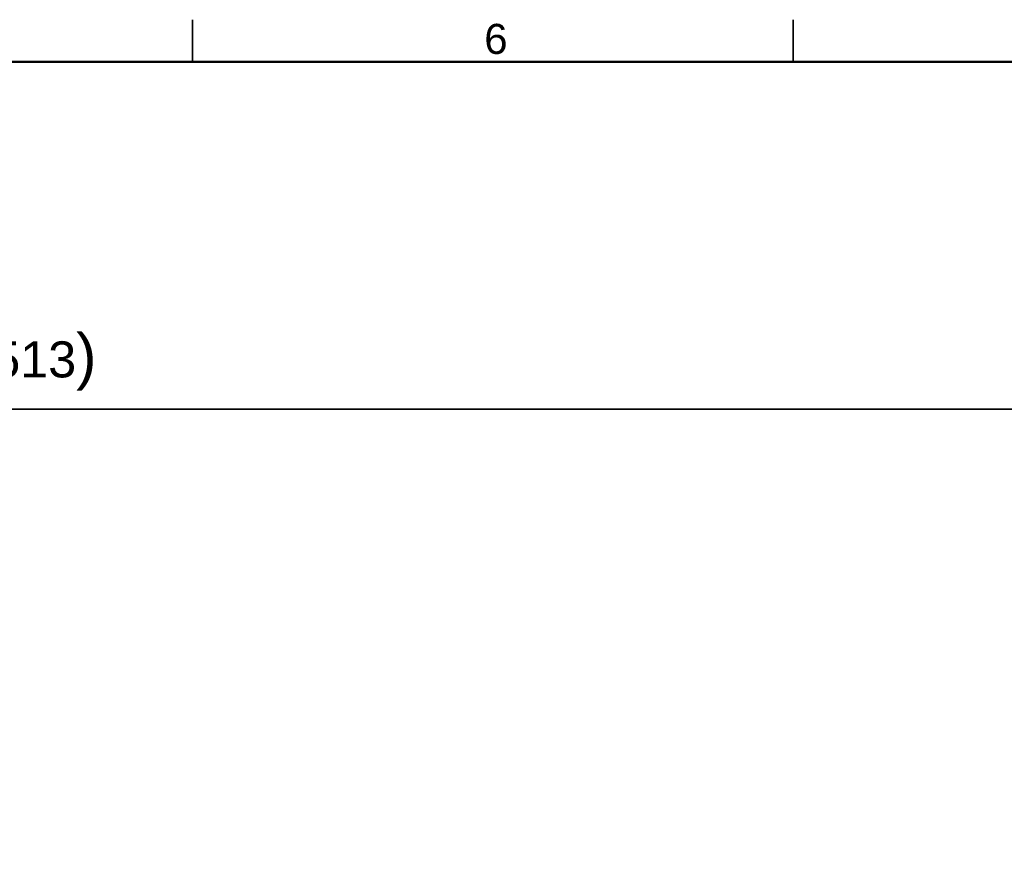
# Model space of a CAD drawing. Header units: millimetres. Extents: x 4 to 1188, y 1 to 840.
# Tile 85 of 256: x 230 to 312, y 769 to 840. Entities that reach past the tile are written whole.
import ezdxf

# ---------------------------------------------------------------- set-up
doc = ezdxf.new("R2010")
doc.units = ezdxf.units.MM
doc.layers.add('1', color=7, linetype='Continuous')
doc.layers.add('256', color=7, linetype='Continuous')
doc.styles.add('Arial Unicode MS', font='Arial Unicode MS')
doc.dimstyles.get("Standard").update_dxf_attribs({"dimtxt": 0.18, "dimasz": 0.18, "dimexe": 0.18, "dimexo": 0.0625, "dimgap": 0.09, "dimtad": 0, "dimtih": 1, "dimtoh": 1, "dimdec": 4, "dimzin": 0, "dimdsep": 46, "dimtxsty": 'Standard', "dimcen": 0.09, "dimadec": 0, "dimazin": 0, "dimtfac": 1, "dimtdec": 4, "dimtofl": 0, "dimtmove": 0, "dimatfit": 3, "dimfxl": 0, "dimtolj": 1, "dimtzin": 0, "dimarcsym": 0})

# ---------------------------------------------------------------- blocks, each defined once
blk = doc.blocks.new('_U15')
at = {"layer": '1', "color": 18, "lineweight": 35}
for p, q in [((122.035, 770.325), (122.035, 809.115)), ((338.218, 770.325), (338.218, 809.115)), ((122.035, 807.115), (338.218, 807.115))]:
    blk.add_line(p, q, dxfattribs=at)
at = {"layer": '1', "color": 18, "lineweight": 70}
for points in [[(122.035, 807.115), (125.535, 807.891), (125.535, 806.339)], [(338.218, 807.115), (334.718, 806.339), (334.718, 807.891)]]:
    blk.add_solid(points, dxfattribs=at)
at = {"layer": '1', "color": 18, "linetype": 'Continuous', "lineweight": 13, "insert": (223.816, 808.651), "char_height": 3, "attachment_point": 7, "line_spacing_factor": 1.047437, "style": 'Arial Unicode MS'}
blk.add_mtext('\\fArial Unicode MS|b0|i0;\\W1.0000;{\\H1.21x;(}1513{\\H1.21x;)}', dxfattribs=at)

msp = doc.modelspace()

# ---------------------------------------------------------------- linework, layer by layer
at = {"layer": '256', "color": 18, "linetype": 'Continuous', "lineweight": 35}
for p, q in [((244.5, 839.5), (244.5, 836)), ((294.5, 839.5), (294.5, 836))]:
    msp.add_line(p, q, dxfattribs=at)
at = {"layer": '256', "color": 18, "linetype": 'Continuous', "lineweight": 50}
msp.add_line((23, 836), (1184, 836), dxfattribs=at)

# ---------------------------------------------------------------- texts
at = {"layer": '256', "color": 18, "linetype": 'Continuous', "lineweight": 13, "insert": (268.7863, 836.6173), "char_height": 2.5, "attachment_point": 7, "line_spacing_factor": 1.047437, "style": 'Arial Unicode MS'}
msp.add_mtext('\\fArial Unicode MS|b0|i0;\\W1.0000;6', dxfattribs=at)

# ---------------------------------------------------------------- dimensions: what is measured, and where the dimension line sits
at = {"layer": '1', "color": 18, "linetype": 'Continuous', "lineweight": 13}
dim = msp.add_linear_dim(base=(338.2181, 807.1152), p1=(122.0347, 769.3252), p2=(338.2181, 769.3252), text='\\fArial Unicode MS|b0|i0;\\C18;{\\H1.21x;(}1513{\\H1.21x;)}', dimstyle='Standard', override={"dimtxt": 3, "dimasz": 3.5, "dimexe": 2, "dimexo": 1, "dimgap": 1.5, "dimtad": 1, "dimtih": 1, "dimtoh": 0, "dimdec": 0, "dimlfac": 1, "dimzin": 8, "dimdsep": 44, "dimlunit": 2, "dimpost": '', "dimtxsty": 'Arial Unicode MS', "dimsah": 1, "dimse1": 0, "dimse2": 0, "dimsd1": 0, "dimsd2": 0, "dimclrd": 18, "dimclre": 18, "dimclrt": 18, "dimtm": -0.1, "dimtfac": 0.666667, "dimtdec": 2, "dimtofl": 1, "dimtmove": 0, "dimtzin": 8, "dimlwd": 35, "dimlwe": 35}, dxfattribs=at)
dim.commit()
dim.dimension.update_dxf_attribs({"geometry": '_U15', "text_midpoint": (230.1264, 807.1152), "dimtype": 160})

doc.saveas('drawing.dxf')
